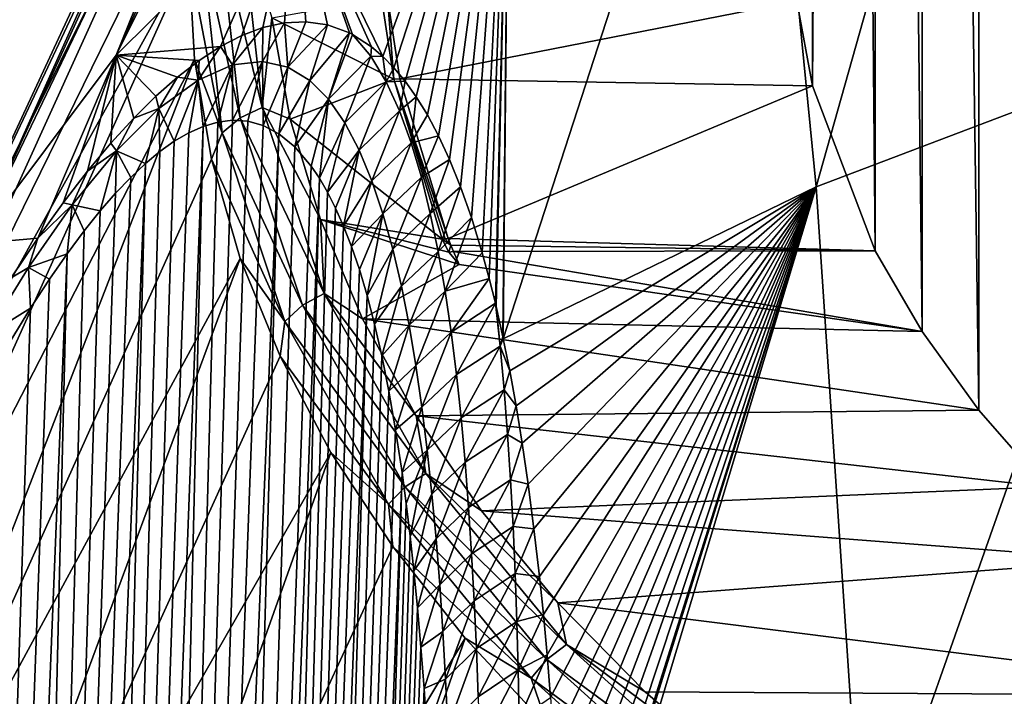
# Model space of a CAD drawing. Header units: metres. Extents: x -109 to 109, y -67 to 73.
# Tile 60 of 253: x -93.64 to -87.72, y -23.29 to -19.22. Entities that reach past the tile are written whole.
import ezdxf

# ---------------------------------------------------------------- set-up
doc = ezdxf.new("R2010")
doc.units = ezdxf.units.M
doc.layers.add('solid_508035_K244200000C76', color=7, linetype='CONTINUOUS')

msp = doc.modelspace()

# ---------------------------------------------------------------- linework, layer by layer
at = {"layer": 'solid_508035_K244200000C76'}
for points in [[(-88.871567, -19.617964, 11.558887), (-88.96669, -19.108902, 12.285902), (-88.872025, 3.751737, -4.800777)], [(-88.871567, -19.617964, 11.558887), (-88.872025, 3.751737, -4.800777), (-88.714211, 3.248756, -5.519108)], [(-88.494644, -20.612165, 10.13902), (-88.871567, -19.617964, 11.558887), (-88.714211, 3.248756, -5.519108)], [(-88.494644, -20.612165, 10.13902), (-88.714211, 3.248756, -5.519108), (-88.493767, 2.753958, -6.225752)], [(-88.213196, -21.096687, 9.44705), (-88.494644, -20.612165, 10.13902), (-88.493767, 2.753958, -6.225752)], [(-88.213196, -21.096687, 9.44705), (-88.493767, 2.753958, -6.225752), (-88.211403, 2.268377, -6.919235)], [(-87.870346, -21.571321, 8.769202), (-88.213196, -21.096687, 9.44705), (-88.211403, 2.268377, -6.919235)], [(-87.870346, -21.571321, 8.769202), (-88.211403, 2.268377, -6.919235), (-87.868317, 1.793944, -7.596794)], [(-87.468933, -22.031488, 8.112016), (-87.870346, -21.571321, 8.769202), (-87.868317, 1.793944, -7.596794)], [(-87.468933, -22.031488, 8.112016), (-87.868317, 1.793944, -7.596794), (-87.467209, 1.334532, -8.252903)], [(-93.06263, -19.434044, 23.762344), (-90.465775, -14.227253, 19.805292), (-90.963226, -14.761063, 19.042934)], [(-93.06263, -19.434044, 23.762344), (-91.98497, -18.36343, 25.291342), (-90.465775, -14.227253, 19.805292)], [(-93.06263, -19.434044, 23.762344), (-90.963226, -14.761063, 19.042934), (-91.398743, -15.312389, 18.255556)], [(-93.916306, -20.56918, 22.141205), (-91.398743, -15.312389, 18.255556), (-91.770462, -15.878874, 17.446533)], [(-93.916306, -20.56918, 22.141205), (-93.06263, -19.434044, 23.762344), (-91.398743, -15.312389, 18.255556)], [(-88.849777, -20.225424, 34.253067), (-87.567764, -15.677966, 29.126581), (-89.218834, -16.472605, 27.991718)], [(-88.849777, -20.225424, 34.253067), (-86.787979, -19.444395, 35.368492), (-87.567764, -15.677966, 29.126581)], [(-93.916306, -20.56918, 22.141205), (-91.770462, -15.878874, 17.446533), (-92.076797, -16.45809, 16.619326)], [(-94.534454, -21.753483, 20.449842), (-92.076797, -16.45809, 16.619326), (-92.316422, -17.047558, 15.777479)], [(-94.534454, -21.753483, 20.449842), (-93.916306, -20.56918, 22.141205), (-92.076797, -16.45809, 16.619326)], [(-90.733101, -21.141052, 32.941589), (-89.218834, -16.472605, 27.991718), (-90.697899, -17.371813, 26.707516)], [(-90.733101, -21.141052, 32.941589), (-88.849777, -20.225424, 34.253067), (-89.218834, -16.472605, 27.991718)], [(-94.534454, -21.753483, 20.449842), (-92.316422, -17.047558, 15.777479), (-92.488319, -17.644754, 14.924596)], [(-91.458649, -19.440851, 28.843315), (-90.697899, -17.371813, 26.707516), (-91.98497, -18.36343, 25.291342)], [(-91.458649, -19.440851, 28.843315), (-91.391479, -19.508934, 29.110958), (-90.697899, -17.371813, 26.707516)], [(-91.391479, -19.508934, 29.110958), (-91.32428, -19.589722, 29.394983), (-90.697899, -17.371813, 26.707516)], [(-91.32428, -19.589722, 29.394983), (-91.256882, -19.683689, 29.695889), (-90.697899, -17.371813, 26.707516)], [(-91.256882, -19.683689, 29.695889), (-91.189735, -19.792984, 30.015699), (-90.697899, -17.371813, 26.707516)], [(-91.189735, -19.792984, 30.015699), (-91.122742, -19.918476, 30.355288), (-90.697899, -17.371813, 26.707516)], [(-91.122742, -19.918476, 30.355288), (-91.056076, -20.062159, 30.716719), (-90.697899, -17.371813, 26.707516)], [(-91.056076, -20.062159, 30.716719), (-90.990044, -20.22611, 31.101862), (-90.697899, -17.371813, 26.707516)], [(-90.990044, -20.22611, 31.101862), (-90.924568, -20.411655, 31.511873), (-90.697899, -17.371813, 26.707516)], [(-90.924568, -20.411655, 31.511873), (-90.860359, -20.622561, 31.950237), (-90.697899, -17.371813, 26.707516)], [(-90.860359, -20.622561, 31.950237), (-90.818008, -20.777512, 32.258392), (-90.697899, -17.371813, 26.707516)], [(-90.818008, -20.777512, 32.258392), (-90.780975, -20.927204, 32.545612), (-90.697899, -17.371813, 26.707516)], [(-90.780975, -20.927204, 32.545612), (-90.776573, -20.946083, 32.581131), (-90.697899, -17.371813, 26.707516)], [(-90.776573, -20.946083, 32.581131), (-90.735809, -21.128376, 32.91851), (-90.697899, -17.371813, 26.707516)], [(-90.735809, -21.128376, 32.91851), (-90.733101, -21.141052, 32.941589), (-90.697899, -17.371813, 26.707516)], [(-94.908722, -22.970942, 18.711132), (-92.488319, -17.644754, 14.924596), (-92.591751, -18.247118, 14.064329)], [(-94.908722, -22.970942, 18.711132), (-94.534454, -21.753483, 20.449842), (-92.488319, -17.644754, 14.924596)], [(-94.908722, -22.970942, 18.711132), (-92.591751, -18.247118, 14.064329), (-92.626282, -18.852074, 13.200364)], [(-92.435493, -19.382133, 26.137182), (-91.98497, -18.36343, 25.291342), (-93.06263, -19.434044, 23.762344)], [(-92.435493, -19.382133, 26.137182), (-92.307487, -19.315453, 26.396442), (-91.98497, -18.36343, 25.291342)], [(-92.307487, -19.315453, 26.396442), (-92.179436, -19.266966, 26.679216), (-91.98497, -18.36343, 25.291342)], [(-92.179436, -19.266966, 26.679216), (-92.050865, -19.238523, 26.989271), (-91.98497, -18.36343, 25.291342)], [(-92.050865, -19.238523, 26.989271), (-91.921379, -19.232239, 27.330099), (-91.98497, -18.36343, 25.291342)], [(-91.525581, -19.383823, 28.590158), (-91.458649, -19.440851, 28.843315), (-91.98497, -18.36343, 25.291342)], [(-91.640053, -19.309742, 28.187176), (-91.525581, -19.383823, 28.590158), (-91.98497, -18.36343, 25.291342)], [(-91.658798, -19.300249, 28.124578), (-91.640053, -19.309742, 28.187176), (-91.98497, -18.36343, 25.291342)], [(-91.790688, -19.251371, 27.706671), (-91.658798, -19.300249, 28.124578), (-91.98497, -18.36343, 25.291342)], [(-91.921379, -19.232239, 27.330099), (-91.790688, -19.251371, 27.706671), (-91.98497, -18.36343, 25.291342)], [(-92.316765, -19.811272, 11.432746), (-92.551605, -18.747501, 13.127142), (-92.442474, -18.665197, 13.069511)], [(-92.184013, -19.749197, 11.409753), (-92.442474, -18.665197, 13.069511), (-92.30867, -18.612741, 13.032782)], [(-92.316765, -19.811272, 11.432746), (-92.442474, -18.665197, 13.069511), (-92.184013, -19.749197, 11.409753)], [(-92.184013, -19.749197, 11.409753), (-92.30867, -18.612741, 13.032782), (-92.125565, -19.208069, 12.144278)], [(-92.425034, -19.901423, 11.479173), (-92.626282, -18.852074, 13.200364), (-92.551605, -18.747501, 13.127142)], [(-92.425034, -19.901423, 11.479173), (-92.551605, -18.747501, 13.127142), (-92.316765, -19.811272, 11.432746)], [(-95.034042, -24.20509, 16.948586), (-94.908722, -22.970942, 18.711132), (-92.626282, -18.852074, 13.200364)], [(-92.591751, -19.457029, 12.336399), (-95.034042, -24.20509, 16.948586), (-92.626282, -18.852074, 13.200364)], [(-92.425034, -19.901423, 11.479173), (-92.591751, -19.457029, 12.336399), (-92.626282, -18.852074, 13.200364)], [(-91.466629, -19.088228, 12.315427), (-91.392792, -19.579065, 11.614439), (-92.125565, -19.208069, 12.144278)], [(-91.466629, -19.088228, 12.315427), (-91.429268, -19.087051, 12.317107), (-91.392792, -19.579065, 11.614439)], [(-91.355606, -19.576658, 11.617877), (-91.429268, -19.087051, 12.317107), (-88.96669, -19.108902, 12.285902)], [(-91.392792, -19.579065, 11.614439), (-91.429268, -19.087051, 12.317107), (-91.355606, -19.576658, 11.617877)], [(-91.355606, -19.576658, 11.617877), (-88.96669, -19.108902, 12.285902), (-88.871567, -19.617964, 11.558887)], [(-92.184013, -19.749197, 11.409753), (-92.125565, -19.208069, 12.144278), (-92.016045, -19.818787, 11.272081)], [(-92.183281, -19.470863, 27.028681), (-92.050865, -19.238523, 26.989271), (-92.179436, -19.266966, 26.679216)], [(-92.183281, -19.470863, 27.028681), (-92.029724, -19.505789, 27.502577), (-92.050865, -19.238523, 26.989271)], [(-91.392792, -19.579065, 11.614439), (-92.016045, -19.818787, 11.272081), (-92.125565, -19.208069, 12.144278)], [(-92.029724, -19.505789, 27.502577), (-91.921379, -19.232239, 27.330099), (-92.050865, -19.238523, 26.989271)], [(-92.029724, -19.505789, 27.502577), (-91.790688, -19.251371, 27.706671), (-91.921379, -19.232239, 27.330099)], [(-92.029724, -19.505789, 27.502577), (-91.898041, -19.585176, 27.974813), (-91.790688, -19.251371, 27.706671)], [(-91.898041, -19.585176, 27.974813), (-91.658798, -19.300249, 28.124578), (-91.790688, -19.251371, 27.706671)], [(-92.36248, -19.492134, 26.559183), (-92.307487, -19.315453, 26.396442), (-92.435493, -19.382133, 26.137182)], [(-92.36248, -19.492134, 26.559183), (-92.179436, -19.266966, 26.679216), (-92.307487, -19.315453, 26.396442)], [(-92.36248, -19.492134, 26.559183), (-92.183281, -19.470863, 27.028681), (-92.179436, -19.266966, 26.679216)], [(-91.898041, -19.585176, 27.974813), (-91.784409, -19.699287, 28.442472), (-91.658798, -19.300249, 28.124578)], [(-91.784409, -19.699287, 28.442472), (-91.640053, -19.309742, 28.187176), (-91.658798, -19.300249, 28.124578)], [(-91.784409, -19.699287, 28.442472), (-91.530968, -19.439581, 28.67765), (-91.640053, -19.309742, 28.187176)], [(-91.530968, -19.439581, 28.67765), (-91.525581, -19.383823, 28.590158), (-91.640053, -19.309742, 28.187176)], [(-93.534882, -20.534773, 24.654886), (-93.06263, -19.434044, 23.762344), (-93.916306, -20.56918, 22.141205)], [(-93.534882, -20.534773, 24.654886), (-93.38192, -20.322338, 24.794289), (-93.06263, -19.434044, 23.762344)], [(-93.38192, -20.322338, 24.794289), (-93.235344, -20.132772, 24.945843), (-93.06263, -19.434044, 23.762344)], [(-93.235344, -20.132772, 24.945843), (-93.094139, -19.963753, 25.109154), (-93.06263, -19.434044, 23.762344)], [(-93.094139, -19.963753, 25.109154), (-92.957375, -19.813791, 25.285099), (-93.06263, -19.434044, 23.762344)], [(-92.563782, -19.465536, 25.898504), (-92.435493, -19.382133, 26.137182), (-93.06263, -19.434044, 23.762344)], [(-92.692993, -19.565237, 25.67832), (-92.563782, -19.465536, 25.898504), (-93.06263, -19.434044, 23.762344)], [(-92.82399, -19.681334, 25.47451), (-92.692993, -19.565237, 25.67832), (-93.06263, -19.434044, 23.762344)], [(-92.957375, -19.813791, 25.285099), (-92.82399, -19.681334, 25.47451), (-93.06263, -19.434044, 23.762344)], [(-92.57029, -19.583502, 26.105539), (-92.435493, -19.382133, 26.137182), (-92.563782, -19.465536, 25.898504)], [(-92.57029, -19.583502, 26.105539), (-92.36248, -19.492134, 26.559183), (-92.435493, -19.382133, 26.137182)], [(-91.530968, -19.439581, 28.67765), (-91.458649, -19.440851, 28.843315), (-91.525581, -19.383823, 28.590158)], [(-94.908722, -25.439238, 15.18604), (-95.034042, -24.20509, 16.948586), (-92.591751, -19.457029, 12.336399)], [(-94.908722, -25.439238, 15.18604), (-92.591751, -19.457029, 12.336399), (-92.488319, -20.059393, 11.476132)], [(-92.57029, -19.583502, 26.105539), (-92.563782, -19.465536, 25.898504), (-92.692993, -19.565237, 25.67832)], [(-92.425034, -19.901423, 11.479173), (-92.488319, -20.059393, 11.476132), (-92.591751, -19.457029, 12.336399)], [(-92.57029, -19.583502, 26.105539), (-92.539429, -19.86215, 26.513844), (-92.36248, -19.492134, 26.559183)], [(-92.36248, -19.492134, 26.559183), (-92.539429, -19.86215, 26.513844), (-92.45153, -19.836126, 26.717676)], [(-92.36248, -19.492134, 26.559183), (-92.45153, -19.836126, 26.717676), (-92.362236, -19.824793, 26.944124)], [(-92.36248, -19.492134, 26.559183), (-92.362236, -19.824793, 26.944124), (-92.183281, -19.470863, 27.028681)], [(-92.183281, -19.470863, 27.028681), (-92.362236, -19.824793, 26.944124), (-92.27124, -19.830477, 27.197023)], [(-92.183281, -19.470863, 27.028681), (-92.27124, -19.830477, 27.197023), (-92.178375, -19.856321, 27.480795)], [(-92.183281, -19.470863, 27.028681), (-92.178375, -19.856321, 27.480795), (-92.029724, -19.505789, 27.502577)], [(-91.784409, -19.699287, 28.442472), (-91.685814, -19.841356, 28.90449), (-91.530968, -19.439581, 28.67765)], [(-91.685814, -19.841356, 28.90449), (-91.438026, -19.594294, 29.15506), (-91.530968, -19.439581, 28.67765)], [(-91.438026, -19.594294, 29.15506), (-91.458649, -19.440851, 28.843315), (-91.530968, -19.439581, 28.67765)], [(-91.438026, -19.594294, 29.15506), (-91.391479, -19.508934, 29.110958), (-91.458649, -19.440851, 28.843315)], [(-88.564491, -24.491495, 39.961807), (-86.787979, -19.444395, 35.368492), (-88.849777, -20.225424, 34.253067)], [(-88.564491, -24.491495, 39.961807), (-86.651237, -23.857914, 40.866657), (-86.787979, -19.444395, 35.368492)], [(-92.029724, -19.505789, 27.502577), (-92.178375, -19.856321, 27.480795), (-92.083511, -19.906584, 27.801117)], [(-92.029724, -19.505789, 27.502577), (-92.083511, -19.906584, 27.801117), (-91.898041, -19.585176, 27.974813)], [(-91.438026, -19.594294, 29.15506), (-91.32428, -19.589722, 29.394983), (-91.391479, -19.508934, 29.110958)], [(-92.805511, -19.755415, 25.686298), (-92.692993, -19.565237, 25.67832), (-92.82399, -19.681334, 25.47451)], [(-92.805511, -19.755415, 25.686298), (-92.57029, -19.583502, 26.105539), (-92.692993, -19.565237, 25.67832)], [(-92.805511, -19.755415, 25.686298), (-92.713112, -19.951738, 26.160288), (-92.57029, -19.583502, 26.105539)], [(-92.57029, -19.583502, 26.105539), (-92.713112, -19.951738, 26.160288), (-92.626503, -19.901123, 26.328911)], [(-92.57029, -19.583502, 26.105539), (-92.626503, -19.901123, 26.328911), (-92.539429, -19.86215, 26.513844)], [(-91.898041, -19.585176, 27.974813), (-92.083511, -19.906584, 27.801117), (-91.986877, -19.986174, 28.163534)], [(-91.392792, -19.579065, 11.614439), (-91.101837, -20.542122, 10.239053), (-92.016045, -19.818787, 11.272081)], [(-91.898041, -19.585176, 27.974813), (-91.986877, -19.986174, 28.163534), (-91.784409, -19.699287, 28.442472)], [(-91.685814, -19.841356, 28.90449), (-91.599686, -20.005903, 29.36051), (-91.438026, -19.594294, 29.15506)], [(-91.599686, -20.005903, 29.36051), (-91.357513, -19.769396, 29.623453), (-91.438026, -19.594294, 29.15506)], [(-91.357513, -19.769396, 29.623453), (-91.32428, -19.589722, 29.394983), (-91.438026, -19.594294, 29.15506)], [(-91.392792, -19.579065, 11.614439), (-91.355606, -19.576658, 11.617877), (-91.065384, -20.53726, 10.245996)], [(-91.083595, -20.539976, 10.242727), (-91.392792, -19.579065, 11.614439), (-91.065384, -20.53726, 10.245996)], [(-91.083595, -20.539976, 10.242727), (-91.101837, -20.542122, 10.239053), (-91.392792, -19.579065, 11.614439)], [(-91.357513, -19.769396, 29.623453), (-91.256882, -19.683689, 29.695889), (-91.32428, -19.589722, 29.394983)], [(-91.065384, -20.53726, 10.245996), (-91.355606, -19.576658, 11.617877), (-88.871567, -19.617964, 11.558887)], [(-91.065384, -20.53726, 10.245996), (-88.871567, -19.617964, 11.558887), (-88.494644, -20.612165, 10.13902)], [(-92.805511, -19.755415, 25.686298), (-92.82399, -19.681334, 25.47451), (-92.957375, -19.813791, 25.285099)], [(-91.784409, -19.699287, 28.442472), (-91.986877, -19.986174, 28.163534), (-91.889107, -20.100954, 28.573593)], [(-91.784409, -19.699287, 28.442472), (-91.889107, -20.100954, 28.573593), (-91.840096, -20.173752, 28.798328)], [(-91.784409, -19.699287, 28.442472), (-91.840096, -20.173752, 28.798328), (-91.685814, -19.841356, 28.90449)], [(-91.28746, -19.961586, 30.083618), (-91.256882, -19.683689, 29.695889), (-91.357513, -19.769396, 29.623453)], [(-91.28746, -19.961586, 30.083618), (-91.189735, -19.792984, 30.015699), (-91.256882, -19.683689, 29.695889)], [(-93.061562, -20.00972, 25.322922), (-92.805511, -19.755415, 25.686298), (-92.957375, -19.813791, 25.285099)], [(-93.061562, -20.00972, 25.322922), (-92.886932, -20.085762, 25.86371), (-92.805511, -19.755415, 25.686298)], [(-92.805511, -19.755415, 25.686298), (-92.886932, -20.085762, 25.86371), (-92.799698, -20.013329, 26.005898)], [(-92.805511, -19.755415, 25.686298), (-92.799698, -20.013329, 26.005898), (-92.713112, -19.951738, 26.160288)], [(-92.316765, -19.811272, 11.432746), (-92.184013, -19.749197, 11.409753), (-91.812012, -20.867731, 9.812321)], [(-92.184013, -19.749197, 11.409753), (-92.016045, -19.818787, 11.272081), (-91.834091, -20.423681, 10.408201)], [(-91.812012, -20.867731, 9.812321), (-92.184013, -19.749197, 11.409753), (-91.834091, -20.423681, 10.408201)], [(-91.599686, -20.005903, 29.36051), (-91.524124, -20.189173, 29.810606), (-91.357513, -19.769396, 29.623453)], [(-91.524124, -20.189173, 29.810606), (-91.28746, -19.961586, 30.083618), (-91.357513, -19.769396, 29.623453)], [(-93.198334, -47.217232, 47.367615), (-92.362236, -19.824793, 26.944124), (-92.45153, -19.836126, 26.717676)], [(-93.198334, -47.217232, 47.367615), (-92.27124, -19.830477, 27.197023), (-92.362236, -19.824793, 26.944124)], [(-93.198334, -47.217232, 47.367615), (-92.178375, -19.856321, 27.480795), (-92.27124, -19.830477, 27.197023)], [(-93.198334, -47.217232, 47.367615), (-92.45153, -19.836126, 26.717676), (-92.539429, -19.86215, 26.513844)], [(-93.061562, -20.00972, 25.322922), (-92.957375, -19.813791, 25.285099), (-93.094139, -19.963753, 25.109154)], [(-92.425034, -19.901423, 11.479173), (-92.316765, -19.811272, 11.432746), (-91.941612, -20.939274, 9.821794)], [(-91.941612, -20.939274, 9.821794), (-92.316765, -19.811272, 11.432746), (-91.812012, -20.867731, 9.812321)], [(-91.101837, -20.542122, 10.239053), (-91.834091, -20.423681, 10.408201), (-92.016045, -19.818787, 11.272081)], [(-91.685814, -19.841356, 28.90449), (-91.840096, -20.173752, 28.798328), (-91.791145, -20.257387, 29.036674)], [(-91.685814, -19.841356, 28.90449), (-91.791145, -20.257387, 29.036674), (-91.599686, -20.005903, 29.36051)], [(-91.28746, -19.961586, 30.083618), (-91.122742, -19.918476, 30.355288), (-91.189735, -19.792984, 30.015699)], [(-93.591393, -47.734974, 46.739162), (-92.539429, -19.86215, 26.513844), (-92.626503, -19.901123, 26.328911)], [(-93.591393, -47.734974, 46.739162), (-93.198334, -47.217232, 47.367615), (-92.539429, -19.86215, 26.513844)], [(-93.591393, -47.734974, 46.739162), (-92.626503, -19.901123, 26.328911), (-92.713112, -19.951738, 26.160288)], [(-93.198334, -47.217232, 47.367615), (-92.083511, -19.906584, 27.801117), (-92.178375, -19.856321, 27.480795)], [(-93.198334, -47.217232, 47.367615), (-92.844086, -46.652439, 47.988407), (-92.083511, -19.906584, 27.801117)], [(-92.844086, -46.652439, 47.988407), (-91.986877, -19.986174, 28.163534), (-92.083511, -19.906584, 27.801117)], [(-92.04731, -21.037146, 9.857193), (-92.488319, -20.059393, 11.476132), (-92.425034, -19.901423, 11.479173)], [(-92.04731, -21.037146, 9.857193), (-92.425034, -19.901423, 11.479173), (-91.941612, -20.939274, 9.821794)], [(-93.591393, -47.734974, 46.739162), (-92.713112, -19.951738, 26.160288), (-92.799698, -20.013329, 26.005898)], [(-93.061562, -20.00972, 25.322922), (-93.094139, -19.963753, 25.109154), (-93.235344, -20.132772, 24.945843)], [(-91.524124, -20.189173, 29.810606), (-91.457535, -20.388103, 30.255024), (-91.28746, -19.961586, 30.083618)], [(-91.457535, -20.388103, 30.255024), (-91.226166, -20.167971, 30.536341), (-91.28746, -19.961586, 30.083618)], [(-91.226166, -20.167971, 30.536341), (-91.122742, -19.918476, 30.355288), (-91.28746, -19.961586, 30.083618)], [(-91.226166, -20.167971, 30.536341), (-91.056076, -20.062159, 30.716719), (-91.122742, -19.918476, 30.355288)], [(-93.591393, -47.734974, 46.739162), (-92.799698, -20.013329, 26.005898), (-92.886932, -20.085762, 25.86371)], [(-93.326828, -20.335085, 25.032118), (-93.061562, -20.00972, 25.322922), (-93.235344, -20.132772, 24.945843)], [(-93.326828, -20.335085, 25.032118), (-93.159264, -20.370968, 25.496262), (-93.061562, -20.00972, 25.322922)], [(-93.061562, -20.00972, 25.322922), (-93.159264, -20.370968, 25.496262), (-93.065994, -20.263803, 25.60988)], [(-93.061562, -20.00972, 25.322922), (-93.065994, -20.263803, 25.60988), (-92.975479, -20.169094, 25.73209)], [(-93.061562, -20.00972, 25.322922), (-92.975479, -20.169094, 25.73209), (-92.886932, -20.085762, 25.86371)], [(-92.844086, -46.652439, 47.988407), (-91.889107, -20.100954, 28.573593), (-91.986877, -19.986174, 28.163534)], [(-91.599686, -20.005903, 29.36051), (-91.791145, -20.257387, 29.036674), (-91.742447, -20.353664, 29.290007)], [(-91.599686, -20.005903, 29.36051), (-91.742447, -20.353664, 29.290007), (-91.694115, -20.462618, 29.558384)], [(-91.599686, -20.005903, 29.36051), (-91.694115, -20.462618, 29.558384), (-91.524124, -20.189173, 29.810606)], [(-94.908722, -25.439238, 15.18604), (-92.488319, -20.059393, 11.476132), (-92.316422, -20.65659, 10.623249)], [(-94.022644, -48.205727, 46.103745), (-92.886932, -20.085762, 25.86371), (-92.975479, -20.169094, 25.73209)], [(-94.022644, -48.205727, 46.103745), (-93.591393, -47.734974, 46.739162), (-92.886932, -20.085762, 25.86371)], [(-92.04731, -21.037146, 9.857193), (-92.316422, -20.65659, 10.623249), (-92.488319, -20.059393, 11.476132)], [(-91.172432, -20.386642, 30.982262), (-91.056076, -20.062159, 30.716719), (-91.226166, -20.167971, 30.536341)], [(-91.172432, -20.386642, 30.982262), (-90.990044, -20.22611, 31.101862), (-91.056076, -20.062159, 30.716719)], [(-93.326828, -20.335085, 25.032118), (-93.235344, -20.132772, 24.945843), (-93.38192, -20.322338, 24.794289)], [(-92.844086, -46.652439, 47.988407), (-91.840096, -20.173752, 28.798328), (-91.889107, -20.100954, 28.573593)], [(-94.022644, -48.205727, 46.103745), (-92.975479, -20.169094, 25.73209), (-93.065994, -20.263803, 25.60988)], [(-92.844086, -46.652439, 47.988407), (-92.529488, -46.040321, 48.600651), (-91.840096, -20.173752, 28.798328)], [(-92.529488, -46.040321, 48.600651), (-91.791145, -20.257387, 29.036674), (-91.840096, -20.173752, 28.798328)], [(-91.524124, -20.189173, 29.810606), (-91.694115, -20.462618, 29.558384), (-91.646347, -20.586226, 29.843225)], [(-91.524124, -20.189173, 29.810606), (-91.646347, -20.586226, 29.843225), (-91.457535, -20.388103, 30.255024)], [(-91.457535, -20.388103, 30.255024), (-91.398674, -20.600386, 30.694048), (-91.226166, -20.167971, 30.536341)], [(-91.398674, -20.600386, 30.694048), (-91.172432, -20.386642, 30.982262), (-91.226166, -20.167971, 30.536341)], [(-94.022644, -48.205727, 46.103745), (-93.065994, -20.263803, 25.60988), (-93.159264, -20.370968, 25.496262)], [(-92.529488, -46.040321, 48.600651), (-91.742447, -20.353664, 29.290007), (-91.791145, -20.257387, 29.036674)], [(-91.125229, -20.615927, 31.421995), (-90.990044, -20.22611, 31.101862), (-91.172432, -20.386642, 30.982262)], [(-91.125229, -20.615927, 31.421995), (-90.924568, -20.411655, 31.511873), (-90.990044, -20.22611, 31.101862)], [(-90.694038, -21.334269, 33.287083), (-88.849777, -20.225424, 34.253067), (-90.733101, -21.141052, 32.941589)], [(-90.694038, -21.334269, 33.287083), (-90.656364, -21.543615, 33.648811), (-88.849777, -20.225424, 34.253067)], [(-90.656364, -21.543615, 33.648811), (-90.619453, -21.768295, 34.026016), (-88.849777, -20.225424, 34.253067)], [(-90.619453, -21.768295, 34.026016), (-90.583199, -22.016209, 34.429367), (-88.849777, -20.225424, 34.253067)], [(-90.583199, -22.016209, 34.429367), (-90.548698, -22.283701, 34.851219), (-88.849777, -20.225424, 34.253067)], [(-90.548698, -22.283701, 34.851219), (-90.515518, -22.570589, 35.291233), (-88.849777, -20.225424, 34.253067)], [(-90.515518, -22.570589, 35.291233), (-90.492142, -22.800585, 35.634651), (-88.849777, -20.225424, 34.253067)], [(-90.492142, -22.800585, 35.634651), (-90.469971, -23.043516, 35.989613), (-88.849777, -20.225424, 34.253067)], [(-90.469971, -23.043516, 35.989613), (-90.448669, -23.299004, 36.355686), (-88.849777, -20.225424, 34.253067)], [(-90.448669, -23.299004, 36.355686), (-90.428772, -23.568733, 36.733994), (-88.849777, -20.225424, 34.253067)], [(-90.428772, -23.568733, 36.733994), (-90.414177, -23.795853, 37.046154), (-88.849777, -20.225424, 34.253067)], [(-90.414177, -23.795853, 37.046154), (-90.400322, -24.032564, 37.366478), (-88.849777, -20.225424, 34.253067)], [(-90.400322, -24.032564, 37.366478), (-90.38723, -24.278933, 37.694775), (-88.849777, -20.225424, 34.253067)], [(-90.38723, -24.278933, 37.694775), (-90.375175, -24.535471, 38.031094), (-88.849777, -20.225424, 34.253067)], [(-90.375175, -24.535471, 38.031094), (-90.364464, -24.802704, 38.375477), (-88.849777, -20.225424, 34.253067)], [(-90.364464, -24.802704, 38.375477), (-90.357559, -25.001507, 38.62804), (-88.849777, -20.225424, 34.253067)], [(-90.357559, -25.001507, 38.62804), (-90.356079, -25.04641, 38.684719), (-88.849777, -20.225424, 34.253067)], [(-90.356079, -25.04641, 38.684719), (-90.351082, -25.205879, 38.884922), (-88.849777, -20.225424, 34.253067)], [(-90.351082, -25.205879, 38.884922), (-88.564491, -24.491495, 39.961807), (-88.849777, -20.225424, 34.253067)], [(-93.326828, -20.335085, 25.032118), (-93.38192, -20.322338, 24.794289), (-93.534882, -20.534773, 24.654886)], [(-94.022644, -48.205727, 46.103745), (-93.159264, -20.370968, 25.496262), (-93.256241, -20.49198, 25.39053)], [(-93.590027, -20.711594, 24.817429), (-93.326828, -20.335085, 25.032118), (-93.534882, -20.534773, 24.654886)], [(-93.590027, -20.711594, 24.817429), (-93.357803, -20.628469, 25.292412), (-93.326828, -20.335085, 25.032118)], [(-93.326828, -20.335085, 25.032118), (-93.357803, -20.628469, 25.292412), (-93.256241, -20.49198, 25.39053)], [(-93.326828, -20.335085, 25.032118), (-93.256241, -20.49198, 25.39053), (-93.159264, -20.370968, 25.496262)], [(-92.529488, -46.040321, 48.600651), (-91.694115, -20.462618, 29.558384), (-91.742447, -20.353664, 29.290007)], [(-90.999382, -20.693438, 10.022951), (-91.580536, -21.020054, 9.556494), (-91.834091, -20.423681, 10.408201)], [(-91.812012, -20.867731, 9.812321), (-91.834091, -20.423681, 10.408201), (-91.580536, -21.020054, 9.556494)], [(-91.060036, -20.619789, 10.128132), (-90.999382, -20.693438, 10.022951), (-91.834091, -20.423681, 10.408201)], [(-91.101837, -20.542122, 10.239053), (-91.060036, -20.619789, 10.128132), (-91.834091, -20.423681, 10.408201)], [(-91.457535, -20.388103, 30.255024), (-91.646347, -20.586226, 29.843225), (-91.599274, -20.724514, 30.144587)], [(-91.457535, -20.388103, 30.255024), (-91.599274, -20.724514, 30.144587), (-91.553116, -20.879786, 30.464155)], [(-91.457535, -20.388103, 30.255024), (-91.553116, -20.879786, 30.464155), (-91.398674, -20.600386, 30.694048)], [(-91.398674, -20.600386, 30.694048), (-91.346573, -20.824286, 31.127996), (-91.172432, -20.386642, 30.982262)], [(-91.346573, -20.824286, 31.127996), (-91.125229, -20.615927, 31.421995), (-91.172432, -20.386642, 30.982262)], [(-91.08371, -20.854511, 31.856052), (-90.924568, -20.411655, 31.511873), (-91.125229, -20.615927, 31.421995)], [(-91.08371, -20.854511, 31.856052), (-90.860359, -20.622561, 31.950237), (-90.924568, -20.411655, 31.511873)], [(-94.022644, -48.205727, 46.103745), (-93.256241, -20.49198, 25.39053), (-93.357803, -20.628469, 25.292412)], [(-92.529488, -46.040321, 48.600651), (-91.646347, -20.586226, 29.843225), (-91.694115, -20.462618, 29.558384)], [(-93.695633, -20.7733, 24.528149), (-93.534882, -20.534773, 24.654886), (-93.916306, -20.56918, 22.141205)], [(-93.590027, -20.711594, 24.817429), (-93.534882, -20.534773, 24.654886), (-93.695633, -20.7733, 24.528149)], [(-91.083595, -20.539976, 10.242727), (-91.049072, -20.577116, 10.189076), (-91.101837, -20.542122, 10.239053)], [(-91.101837, -20.542122, 10.239053), (-91.049072, -20.577116, 10.189076), (-91.060036, -20.619789, 10.128132)], [(-91.083595, -20.539976, 10.242727), (-91.065384, -20.53726, 10.245996), (-91.049072, -20.577116, 10.189076)], [(-91.049072, -20.577116, 10.189076), (-91.065384, -20.53726, 10.245996), (-88.494644, -20.612165, 10.13902)], [(-92.529488, -46.040321, 48.600651), (-91.599274, -20.724514, 30.144587), (-91.646347, -20.586226, 29.843225)], [(-91.398674, -20.600386, 30.694048), (-91.553116, -20.879786, 30.464155), (-91.508003, -21.052088, 30.801992)], [(-91.398674, -20.600386, 30.694048), (-91.508003, -21.052088, 30.801992), (-91.346573, -20.824286, 31.127996)], [(-91.346573, -20.824286, 31.127996), (-91.300346, -21.058252, 31.557177), (-91.125229, -20.615927, 31.421995)], [(-91.300346, -21.058252, 31.557177), (-91.08371, -20.854511, 31.856052), (-91.125229, -20.615927, 31.421995)], [(-91.060036, -20.619789, 10.128132), (-91.049072, -20.577116, 10.189076), (-91.032646, -20.616333, 10.133067)], [(-91.060036, -20.619789, 10.128132), (-91.032646, -20.616333, 10.133067), (-90.999382, -20.693438, 10.022951)], [(-91.032646, -20.616333, 10.133067), (-91.049072, -20.577116, 10.189076), (-88.494644, -20.612165, 10.13902)], [(-91.032646, -20.616333, 10.133067), (-88.494644, -20.612165, 10.13902), (-88.213196, -21.096687, 9.44705)], [(-90.999382, -20.693438, 10.022951), (-91.032646, -20.616333, 10.133067), (-88.213196, -21.096687, 9.44705)], [(-94.534454, -26.656696, 13.44733), (-94.908722, -25.439238, 15.18604), (-92.316422, -20.65659, 10.623249)], [(-94.534454, -26.656696, 13.44733), (-92.316422, -20.65659, 10.623249), (-92.076797, -21.246058, 9.781402)], [(-94.491623, -48.629261, 45.461941), (-93.357803, -20.628469, 25.292412), (-93.464828, -20.782547, 25.202234)], [(-94.491623, -48.629261, 45.461941), (-94.022644, -48.205727, 46.103745), (-93.357803, -20.628469, 25.292412)], [(-93.590027, -20.711594, 24.817429), (-93.464828, -20.782547, 25.202234), (-93.357803, -20.628469, 25.292412)], [(-92.04731, -21.037146, 9.857193), (-92.076797, -21.246058, 9.781402), (-92.316422, -20.65659, 10.623249)], [(-91.08371, -20.854511, 31.856052), (-90.818008, -20.777512, 32.258392), (-90.860359, -20.622561, 31.950237)], [(-93.844162, -21.12085, 24.67214), (-93.590027, -20.711594, 24.817429), (-93.695633, -20.7733, 24.528149)], [(-93.844162, -21.12085, 24.67214), (-93.578598, -20.957266, 25.120403), (-93.590027, -20.711594, 24.817429)], [(-93.590027, -20.711594, 24.817429), (-93.578598, -20.957266, 25.120403), (-93.464828, -20.782547, 25.202234)], [(-92.529488, -46.040321, 48.600651), (-91.553116, -20.879786, 30.464155), (-91.599274, -20.724514, 30.144587)], [(-90.999382, -20.693438, 10.022951), (-88.213196, -21.096687, 9.44705), (-91.580536, -21.020054, 9.556494)], [(-94.491623, -48.629261, 45.461941), (-93.464828, -20.782547, 25.202234), (-93.578598, -20.957266, 25.120403)], [(-91.047256, -21.101431, 32.284859), (-90.818008, -20.777512, 32.258392), (-91.08371, -20.854511, 31.856052)], [(-91.047256, -21.101431, 32.284859), (-90.780975, -20.927204, 32.545612), (-90.818008, -20.777512, 32.258392)], [(-91.346573, -20.824286, 31.127996), (-91.508003, -21.052088, 30.801992), (-91.464165, -21.243944, 31.159929)], [(-91.346573, -20.824286, 31.127996), (-91.464165, -21.243944, 31.159929), (-91.300346, -21.058252, 31.557177)], [(-91.300346, -21.058252, 31.557177), (-91.259377, -21.301214, 31.981857), (-91.08371, -20.854511, 31.856052)], [(-91.259377, -21.301214, 31.981857), (-91.047256, -21.101431, 32.284859), (-91.08371, -20.854511, 31.856052)], [(-92.529488, -46.040321, 48.600651), (-92.255585, -45.380466, 49.203259), (-91.553116, -20.879786, 30.464155)], [(-92.255585, -45.380466, 49.203259), (-91.508003, -21.052088, 30.801992), (-91.553116, -20.879786, 30.464155)], [(-91.941612, -20.939274, 9.821794), (-91.812012, -20.867731, 9.812321), (-91.198524, -21.950703, 8.265677)], [(-91.812012, -20.867731, 9.812321), (-91.580536, -21.020054, 9.556494), (-91.256584, -21.605068, 8.721006)], [(-91.198524, -21.950703, 8.265677), (-91.812012, -20.867731, 9.812321), (-91.256584, -21.605068, 8.721006)], [(-94.491623, -48.629261, 45.461941), (-93.578598, -20.957266, 25.120403), (-93.700478, -21.156105, 25.047745)], [(-93.844162, -21.12085, 24.67214), (-93.700478, -21.156105, 25.047745), (-93.578598, -20.957266, 25.120403)], [(-92.04731, -21.037146, 9.857193), (-91.941612, -20.939274, 9.821794), (-91.322937, -22.031412, 8.262059)], [(-91.322937, -22.031412, 8.262059), (-91.941612, -20.939274, 9.821794), (-91.198524, -21.950703, 8.265677)], [(-91.015259, -21.355755, 32.708817), (-90.780975, -20.927204, 32.545612), (-91.047256, -21.101431, 32.284859)], [(-90.752533, -21.184429, 32.974056), (-90.780975, -20.927204, 32.545612), (-91.015259, -21.355755, 32.708817)], [(-90.752533, -21.184429, 32.974056), (-90.776573, -20.946083, 32.581131), (-90.780975, -20.927204, 32.545612)], [(-90.752533, -21.184429, 32.974056), (-90.735809, -21.128376, 32.91851), (-90.776573, -20.946083, 32.581131)], [(-91.580536, -21.020054, 9.556494), (-88.213196, -21.096687, 9.44705), (-87.870346, -21.571321, 8.769202)], [(-91.256584, -21.605068, 8.721006), (-91.580536, -21.020054, 9.556494), (-87.870346, -21.571321, 8.769202)], [(-92.255585, -45.380466, 49.203259), (-91.464165, -21.243944, 31.159929), (-91.508003, -21.052088, 30.801992)], [(-91.4244, -22.136759, 8.286782), (-92.076797, -21.246058, 9.781402), (-92.04731, -21.037146, 9.857193)], [(-91.4244, -22.136759, 8.286782), (-92.04731, -21.037146, 9.857193), (-91.322937, -22.031412, 8.262059)], [(-91.300346, -21.058252, 31.557177), (-91.464165, -21.243944, 31.159929), (-91.421753, -21.455435, 31.538042)], [(-91.300346, -21.058252, 31.557177), (-91.421753, -21.455435, 31.538042), (-91.259377, -21.301214, 31.981857)], [(-91.259377, -21.301214, 31.981857), (-91.223061, -21.552181, 32.402302), (-91.047256, -21.101431, 32.284859)], [(-91.223061, -21.552181, 32.402302), (-91.015259, -21.355755, 32.708817), (-91.047256, -21.101431, 32.284859)], [(-90.752533, -21.184429, 32.974056), (-90.733101, -21.141052, 32.941589), (-90.735809, -21.128376, 32.91851)], [(-90.752533, -21.184429, 32.974056), (-90.694038, -21.334269, 33.287083), (-90.733101, -21.141052, 32.941589)], [(-90.752533, -21.184429, 32.974056), (-91.015259, -21.355755, 32.708817), (-90.987259, -21.6168, 33.128246)], [(-90.752533, -21.184429, 32.974056), (-90.987259, -21.6168, 33.128246), (-90.728027, -21.447491, 33.396645)], [(-90.752533, -21.184429, 32.974056), (-90.728027, -21.447491, 33.396645), (-90.694038, -21.334269, 33.287083)], [(-94.534454, -26.656696, 13.44733), (-92.076797, -21.246058, 9.781402), (-91.770462, -21.825274, 8.954195)], [(-92.255585, -45.380466, 49.203259), (-91.421753, -21.455435, 31.538042), (-91.464165, -21.243944, 31.159929)], [(-91.4244, -22.136759, 8.286782), (-91.770462, -21.825274, 8.954195), (-92.076797, -21.246058, 9.781402)], [(-91.259377, -21.301214, 31.981857), (-91.421753, -21.455435, 31.538042), (-91.381035, -21.68947, 31.938318)], [(-91.259377, -21.301214, 31.981857), (-91.381035, -21.68947, 31.938318), (-91.223061, -21.552181, 32.402302)], [(-91.223061, -21.552181, 32.402302), (-91.19091, -21.810326, 32.818745), (-91.015259, -21.355755, 32.708817)], [(-91.19091, -21.810326, 32.818745), (-90.987259, -21.6168, 33.128246), (-91.015259, -21.355755, 32.708817)], [(-90.728027, -21.447491, 33.396645), (-90.656364, -21.543615, 33.648811), (-90.694038, -21.334269, 33.287083)], [(-90.728027, -21.447491, 33.396645), (-90.987259, -21.6168, 33.128246), (-90.962868, -21.884001, 33.543427)], [(-90.728027, -21.447491, 33.396645), (-90.962868, -21.884001, 33.543427), (-90.706993, -21.716368, 33.814606)], [(-90.728027, -21.447491, 33.396645), (-90.706993, -21.716368, 33.814606), (-90.656364, -21.543615, 33.648811)], [(-92.255585, -45.380466, 49.203259), (-91.381035, -21.68947, 31.938318), (-91.421753, -21.455435, 31.538042)], [(-91.223061, -21.552181, 32.402302), (-91.381035, -21.68947, 31.938318), (-91.342163, -21.946184, 32.36087)], [(-91.223061, -21.552181, 32.402302), (-91.342163, -21.946184, 32.36087), (-91.19091, -21.810326, 32.818745)], [(-90.706993, -21.716368, 33.814606), (-90.619453, -21.768295, 34.026016), (-90.656364, -21.543615, 33.648811)], [(-91.256584, -21.605068, 8.721006), (-87.870346, -21.571321, 8.769202), (-87.468933, -22.031488, 8.112016)], [(-90.863808, -22.175941, 7.905717), (-91.256584, -21.605068, 8.721006), (-87.468933, -22.031488, 8.112016)], [(-91.198524, -21.950703, 8.265677), (-91.256584, -21.605068, 8.721006), (-90.863808, -22.175941, 7.905717)], [(-91.19091, -21.810326, 32.818745), (-91.162537, -22.075047, 33.231388), (-90.987259, -21.6168, 33.128246)], [(-91.162537, -22.075047, 33.231388), (-90.962868, -21.884001, 33.543427), (-90.987259, -21.6168, 33.128246)], [(-92.255585, -45.380466, 49.203259), (-91.342163, -21.946184, 32.36087), (-91.381035, -21.68947, 31.938318)], [(-90.706993, -21.716368, 33.814606), (-90.962868, -21.884001, 33.543427), (-90.941727, -22.156803, 33.954632)], [(-90.706993, -21.716368, 33.814606), (-90.941727, -22.156803, 33.954632), (-90.689079, -21.990551, 34.228268)], [(-90.706993, -21.716368, 33.814606), (-90.689079, -21.990551, 34.228268), (-90.619453, -21.768295, 34.026016)], [(-90.689079, -21.990551, 34.228268), (-90.583199, -22.016209, 34.429367), (-90.619453, -21.768295, 34.026016)], [(-93.916306, -27.841, 11.755968), (-94.534454, -26.656696, 13.44733), (-91.770462, -21.825274, 8.954195)], [(-93.916306, -27.841, 11.755968), (-91.770462, -21.825274, 8.954195), (-91.398743, -22.391758, 8.145171)], [(-91.4244, -22.136759, 8.286782), (-91.398743, -22.391758, 8.145171), (-91.770462, -21.825274, 8.954195)], [(-91.19091, -21.810326, 32.818745), (-91.342163, -21.946184, 32.36087), (-91.317444, -22.131901, 32.656281)], [(-91.19091, -21.810326, 32.818745), (-91.317444, -22.131901, 32.656281), (-91.293694, -22.328688, 32.962284)], [(-91.19091, -21.810326, 32.818745), (-91.293694, -22.328688, 32.962284), (-91.162537, -22.075047, 33.231388)], [(-91.162537, -22.075047, 33.231388), (-91.137581, -22.345753, 33.640423), (-90.962868, -21.884001, 33.543427)], [(-91.137581, -22.345753, 33.640423), (-90.941727, -22.156803, 33.954632), (-90.962868, -21.884001, 33.543427)], [(-92.255585, -45.380466, 49.203259), (-92.02359, -44.672195, 49.794949), (-91.342163, -21.946184, 32.36087)], [(-92.02359, -44.672195, 49.794949), (-91.317444, -22.131901, 32.656281), (-91.342163, -21.946184, 32.36087)], [(-91.322937, -22.031412, 8.262059), (-91.198524, -21.950703, 8.265677), (-90.353241, -22.981031, 6.794214)], [(-91.198524, -21.950703, 8.265677), (-90.863808, -22.175941, 7.905717), (-90.403984, -22.730108, 7.114285)], [(-90.353241, -22.981031, 6.794214), (-91.198524, -21.950703, 8.265677), (-90.403984, -22.730108, 7.114285)], [(-91.4244, -22.136759, 8.286782), (-91.322937, -22.031412, 8.262059), (-90.470497, -23.070461, 6.778141)], [(-90.470497, -23.070461, 6.778141), (-91.322937, -22.031412, 8.262059), (-90.353241, -22.981031, 6.794214)], [(-90.689079, -21.990551, 34.228268), (-90.941727, -22.156803, 33.954632), (-90.923538, -22.434784, 34.362072)], [(-90.689079, -21.990551, 34.228268), (-90.923538, -22.434784, 34.362072), (-90.674004, -22.269678, 34.637875)], [(-90.863808, -22.175941, 7.905717), (-87.468933, -22.031488, 8.112016), (-87.012955, -22.472692, 7.48191)], [(-90.689079, -21.990551, 34.228268), (-90.674004, -22.269678, 34.637875), (-90.583199, -22.016209, 34.429367)], [(-90.674004, -22.269678, 34.637875), (-90.548698, -22.283701, 34.851219), (-90.583199, -22.016209, 34.429367)], [(-91.162537, -22.075047, 33.231388), (-91.293694, -22.328688, 32.962284), (-91.271019, -22.537762, 33.279663)], [(-91.162537, -22.075047, 33.231388), (-91.271019, -22.537762, 33.279663), (-91.137581, -22.345753, 33.640423)], [(-92.02359, -44.672195, 49.794949), (-91.293694, -22.328688, 32.962284), (-91.317444, -22.131901, 32.656281)], [(-90.566124, -23.182922, 6.792707), (-91.398743, -22.391758, 8.145171), (-91.4244, -22.136759, 8.286782)], [(-90.566124, -23.182922, 6.792707), (-91.4244, -22.136759, 8.286782), (-90.470497, -23.070461, 6.778141)], [(-91.137581, -22.345753, 33.640423), (-91.115715, -22.621937, 34.046024), (-90.941727, -22.156803, 33.954632)], [(-91.115715, -22.621937, 34.046024), (-90.923538, -22.434784, 34.362072), (-90.941727, -22.156803, 33.954632)], [(-90.403984, -22.730108, 7.114285), (-90.863808, -22.175941, 7.905717), (-87.012955, -22.472692, 7.48191)], [(-90.674004, -22.269678, 34.637875), (-90.923538, -22.434784, 34.362072), (-90.908058, -22.717598, 34.76593)], [(-90.674004, -22.269678, 34.637875), (-90.908058, -22.717598, 34.76593), (-90.661514, -22.553419, 35.043648)], [(-90.674004, -22.269678, 34.637875), (-90.661514, -22.553419, 35.043648), (-90.548698, -22.283701, 34.851219)], [(-92.02359, -44.672195, 49.794949), (-91.271019, -22.537762, 33.279663), (-91.293694, -22.328688, 32.962284)], [(-90.661514, -22.553419, 35.043648), (-90.515518, -22.570589, 35.291233), (-90.548698, -22.283701, 34.851219)], [(-93.916306, -27.841, 11.755968), (-91.398743, -22.391758, 8.145171), (-90.963226, -22.943085, 7.357794)], [(-90.566124, -23.182922, 6.792707), (-90.963226, -22.943085, 7.357794), (-91.398743, -22.391758, 8.145171)], [(-91.137581, -22.345753, 33.640423), (-91.271019, -22.537762, 33.279663), (-91.249535, -22.760519, 33.609341)], [(-91.137581, -22.345753, 33.640423), (-91.249535, -22.760519, 33.609341), (-91.115715, -22.621937, 34.046024)], [(-91.115715, -22.621937, 34.046024), (-91.096695, -22.903227, 34.448338), (-90.923538, -22.434784, 34.362072)], [(-91.096695, -22.903227, 34.448338), (-90.908058, -22.717598, 34.76593), (-90.923538, -22.434784, 34.362072)], [(-90.403984, -22.730108, 7.114285), (-87.012955, -22.472692, 7.48191), (-85.94812, -23.28895, 6.316175)], [(-92.02359, -44.672195, 49.794949), (-91.249535, -22.760519, 33.609341), (-91.271019, -22.537762, 33.279663)], [(-90.661514, -22.553419, 35.043648), (-90.908058, -22.717598, 34.76593), (-90.895035, -23.0049, 35.166397)], [(-90.661514, -22.553419, 35.043648), (-90.895035, -23.0049, 35.166397), (-90.651382, -22.841444, 35.445808)], [(-90.661514, -22.553419, 35.043648), (-90.651382, -22.841444, 35.445808), (-90.515518, -22.570589, 35.291233)], [(-90.651382, -22.841444, 35.445808), (-90.492142, -22.800585, 35.634651), (-90.515518, -22.570589, 35.291233)], [(-91.115715, -22.621937, 34.046024), (-91.249535, -22.760519, 33.609341), (-91.229233, -22.996023, 33.950718)], [(-91.115715, -22.621937, 34.046024), (-91.229233, -22.996023, 33.950718), (-91.096695, -22.903227, 34.448338)], [(-91.096695, -22.903227, 34.448338), (-91.080276, -23.189262, 34.8475), (-90.908058, -22.717598, 34.76593)], [(-91.080276, -23.189262, 34.8475), (-90.895035, -23.0049, 35.166397), (-90.908058, -22.717598, 34.76593)], [(-89.879349, -23.264904, 6.350515), (-90.403984, -22.730108, 7.114285), (-85.94812, -23.28895, 6.316175)], [(-90.353241, -22.981031, 6.794214), (-90.403984, -22.730108, 7.114285), (-89.879349, -23.264904, 6.350515)], [(-92.02359, -44.672195, 49.794949), (-91.229233, -22.996023, 33.950718), (-91.249535, -22.760519, 33.609341)], [(-90.651382, -22.841444, 35.445808), (-90.64341, -23.133495, 35.844528), (-90.492142, -22.800585, 35.634651)], [(-90.64341, -23.133495, 35.844528), (-90.469971, -23.043516, 35.989613), (-90.492142, -22.800585, 35.634651)], [(-90.651382, -22.841444, 35.445808), (-90.895035, -23.0049, 35.166397), (-90.884262, -23.296389, 35.563625)], [(-90.651382, -22.841444, 35.445808), (-90.884262, -23.296389, 35.563625), (-90.64341, -23.133495, 35.844528)], [(-91.096695, -22.903227, 34.448338), (-91.229233, -22.996023, 33.950718), (-91.210236, -23.245821, 34.304756)], [(-91.096695, -22.903227, 34.448338), (-91.210236, -23.245821, 34.304756), (-91.080276, -23.189262, 34.8475)], [(-93.06263, -28.976135, 10.134828), (-93.916306, -27.841, 11.755968), (-90.963226, -22.943085, 7.357794)], [(-93.06263, -28.976135, 10.134828), (-90.963226, -22.943085, 7.357794), (-90.465775, -23.476894, 6.595436)], [(-90.566124, -23.182922, 6.792707), (-90.465775, -23.476894, 6.595436), (-90.963226, -22.943085, 7.357794)], [(-90.470497, -23.070461, 6.778141), (-90.353241, -22.981031, 6.794214), (-89.289482, -23.942472, 5.421137)], [(-90.353241, -22.981031, 6.794214), (-89.879349, -23.264904, 6.350515), (-89.292351, -23.777845, 5.61796)], [(-89.289482, -23.942472, 5.421137), (-90.353241, -22.981031, 6.794214), (-89.292351, -23.777845, 5.61796)], [(-92.02359, -44.672195, 49.794949), (-91.210236, -23.245821, 34.304756), (-91.229233, -22.996023, 33.950718)], [(-91.080276, -23.189262, 34.8475), (-91.066231, -23.479696, 35.243641), (-90.895035, -23.0049, 35.166397)], [(-91.066231, -23.479696, 35.243641), (-90.884262, -23.296389, 35.563625), (-90.895035, -23.0049, 35.166397)], [(-90.64341, -23.133495, 35.844528), (-90.637421, -23.429361, 36.239964), (-90.469971, -23.043516, 35.989613)], [(-90.637421, -23.429361, 36.239964), (-90.448669, -23.299004, 36.355686), (-90.469971, -23.043516, 35.989613)], [(-90.566124, -23.182922, 6.792707), (-90.470497, -23.070461, 6.778141), (-89.397736, -24.040039, 5.393442)], [(-89.397736, -24.040039, 5.393442), (-90.470497, -23.070461, 6.778141), (-89.289482, -23.942472, 5.421137)], [(-90.64341, -23.133495, 35.844528), (-90.884262, -23.296389, 35.563625), (-90.87558, -23.591841, 35.957745)], [(-90.64341, -23.133495, 35.844528), (-90.87558, -23.591841, 35.957745), (-90.637421, -23.429361, 36.239964)], [(-91.080276, -23.189262, 34.8475), (-91.210236, -23.245821, 34.304756), (-91.192665, -23.511456, 34.672421)], [(-91.080276, -23.189262, 34.8475), (-91.192665, -23.511456, 34.672421), (-91.066231, -23.479696, 35.243641)], [(-89.486015, -24.159136, 5.398529), (-90.465775, -23.476894, 6.595436), (-90.566124, -23.182922, 6.792707)], [(-89.486015, -24.159136, 5.398529), (-90.566124, -23.182922, 6.792707), (-89.397736, -24.040039, 5.393442)], [(-92.02359, -44.672195, 49.794949), (-91.834892, -43.914642, 50.374195), (-91.210236, -23.245821, 34.304756)], [(-91.834892, -43.914642, 50.374195), (-91.192665, -23.511456, 34.672421), (-91.210236, -23.245821, 34.304756)], [(-89.292351, -23.777845, 5.61796), (-89.879349, -23.264904, 6.350515), (-85.94812, -23.28895, 6.316175)], [(-89.292351, -23.777845, 5.61796), (-85.94812, -23.28895, 6.316175), (-84.686142, -24.012077, 5.283441)]]:
    msp.add_3dface(points, dxfattribs=at)

doc.saveas('drawing.dxf')
